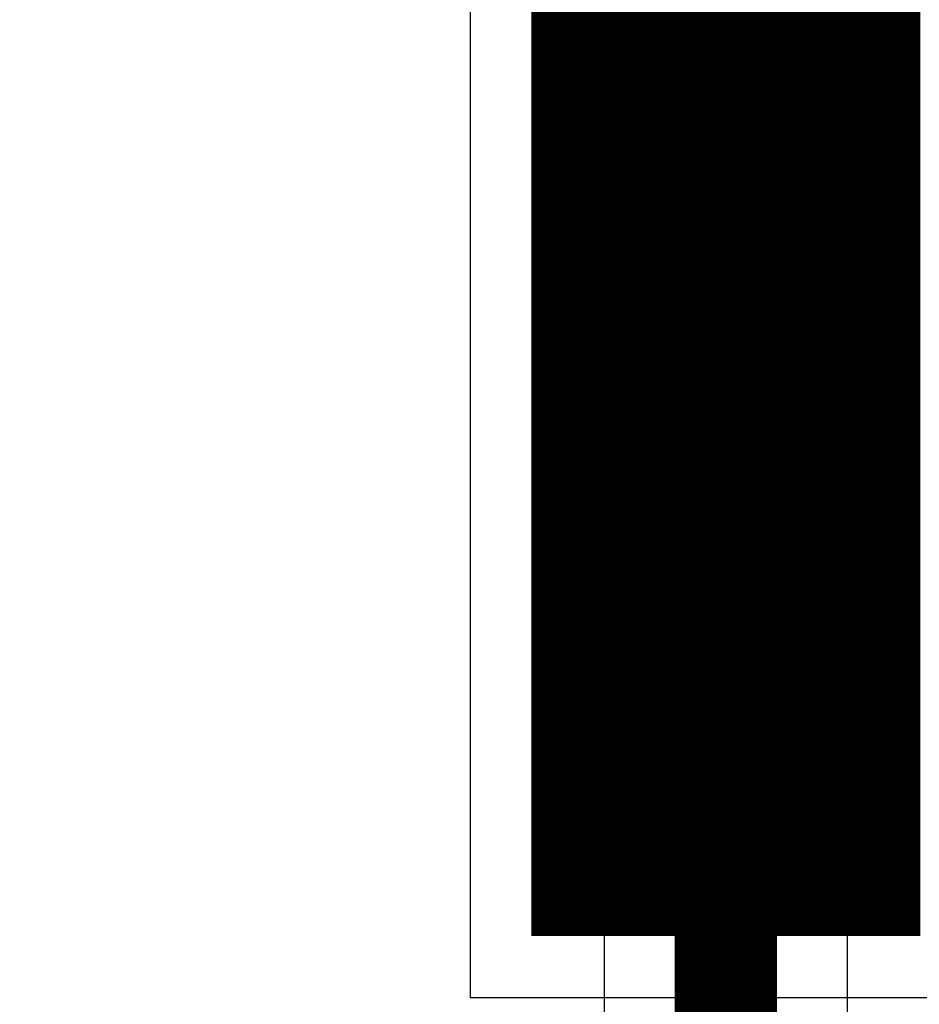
# Model space of a CAD drawing. Extents: x -1.5 to 9, y -3 to 5.
# Tile 189 of 256: x 0.196 to 0.328, y 3.564 to 3.708. Entities that reach past the tile are written whole.
import ezdxf

# ---------------------------------------------------------------- set-up
doc = ezdxf.new("R2010")
doc.units = 0
doc.layers.get('0').update_dxf_attribs({"linetype": 'CONTINUOUS'})
for name, color, linetype in [('qfn16-30-34-a_copper_signal_1', 1, 'CONTINUOUS'), ('qfn16-30-34-a_copper_signal_2', 1, 'CONTINUOUS'), ('qfn16-30-34-a_copper_signal_bot', 5, 'CONTINUOUS'), ('qfn16-30-34-a_copper_signal_top', 1, 'CONTINUOUS'), ('qfn16-30-34-a_drawing_1', 1, 'CONTINUOUS'), ('qfn16-30-34-a_drillmap_1', 1, 'CONTINUOUS'), ('qfn16-30-34-a_pth_drill', 1, 'CONTINUOUS'), ('qfn16-30-34-a_soldermask_top', 1, 'CONTINUOUS')]:
    doc.layers.add(name, color=color, linetype=linetype)

# ---------------------------------------------------------------- blocks, each defined once
blk = doc.blocks.new('D11')
at = {"const_width": 0.22}
blk.add_lwpolyline([(-0.0275, 0), (0.0275, 0)], dxfattribs=at)
blk = doc.blocks.new('D29')
at = {"const_width": 0.01}
blk.add_lwpolyline([(-0.005, 0, 1), (0.005, 0, 1)], format="xyb", close=True, dxfattribs=at)
blk = doc.blocks.new('D21')
at = {"const_width": 0.0075}
blk.add_lwpolyline([(-0.00375, 0, 1), (0.00375, 0, 1)], format="xyb", close=True, dxfattribs=at)
blk = doc.blocks.new('D35')
at = {"const_width": 0.0125}
blk.add_lwpolyline([(-0.00625, 0, 1), (0.00625, 0, 1)], format="xyb", close=True, dxfattribs=at)
blk = doc.blocks.new('D46')
at = {"const_width": 0.222}
blk.add_lwpolyline([(-0.0285, 0), (0.0285, 0)], dxfattribs=at)
blk = doc.blocks.new('D64')
at = {"const_width": 0.005}
blk.add_lwpolyline([(-0.0025, 0, 1), (0.0025, 0, 1)], format="xyb", close=True, dxfattribs=at)
blk = doc.blocks.new('D69')
at = {"const_width": 0.001667}
blk.add_lwpolyline([(-0.000833, 0, 1), (0.000833, 0, 1)], format="xyb", close=True, dxfattribs=at)
blk = doc.blocks.new('D44')
at = {"const_width": 0.0025}
blk.add_lwpolyline([(-0.00125, 0, 1), (0.00125, 0, 1)], format="xyb", close=True, dxfattribs=at)

msp = doc.modelspace()

# ---------------------------------------------------------------- linework, layer by layer
at = {"layer": 'qfn16-30-34-a_copper_signal_1', "color": 1}
msp.add_lwpolyline([(0.3, 3.673), (0.299874, 3.673), (0.299749, 3.672999), (0.299623, 3.672997), (0.299497, 3.672994), (0.299372, 3.67299), (0.299246, 3.672986), (0.299121, 3.672981), (0.298995, 3.672975), (0.29887, 3.672968), (0.298744, 3.672961), (0.298619, 3.672952), (0.298493, 3.672943), (0.298368, 3.672933), (0.298243, 3.672923), (0.298118, 3.672911), (0.297993, 3.672899), (0.297868, 3.672886), (0.297743, 3.672872), (0.297618, 3.672858), (0.297493, 3.672842), (0.297369, 3.672826), (0.297244, 3.672809), (0.29712, 3.672792), (0.296995, 3.672773), (0.296871, 3.672754), (0.296747, 3.672734), (0.296623, 3.672713), (0.2965, 3.672691), (0.296376, 3.672669), (0.296252, 3.672646), (0.296129, 3.672622), (0.296006, 3.672597), (0.295883, 3.672572), (0.29576, 3.672546), (0.295637, 3.672518), (0.295515, 3.672491), (0.295392, 3.672462), (0.29527, 3.672433), (0.295148, 3.672403), (0.295026, 3.672372), (0.294905, 3.67234), (0.294783, 3.672308), (0.294662, 3.672275), (0.294541, 3.672241), (0.29442, 3.672206), (0.2943, 3.672171), (0.294179, 3.672134), (0.294059, 3.672097), (0.293939, 3.67206), (0.29382, 3.672021), (0.2937, 3.671982), (0.293581, 3.671942), (0.293462, 3.671901), (0.293344, 3.67186), (0.293225, 3.671818), (0.293107, 3.671775), (0.292989, 3.671731), (0.292872, 3.671687), (0.292755, 3.671642), (0.292637, 3.671596), (0.292521, 3.671549), (0.292404, 3.671502), (0.292288, 3.671454), (0.292173, 3.671405), (0.292057, 3.671355), (0.291942, 3.671305), (0.291827, 3.671254), (0.291712, 3.671202), (0.291598, 3.67115), (0.291484, 3.671097), (0.291371, 3.671043), (0.291258, 3.670988), (0.291145, 3.670933), (0.291032, 3.670877), (0.29092, 3.67082), (0.290808, 3.670763), (0.290697, 3.670705), (0.290586, 3.670646), (0.290475, 3.670586), (0.290365, 3.670526), (0.290255, 3.670465), (0.290145, 3.670404), (0.290036, 3.670341), (0.289928, 3.670279), (0.289819, 3.670215), (0.289711, 3.670151), (0.289604, 3.670086), (0.289497, 3.67002), (0.28939, 3.669954), (0.289283, 3.669887), (0.289178, 3.669819), (0.289072, 3.669751), (0.288967, 3.669682), (0.288862, 3.669612), (0.288758, 3.669542), (0.288655, 3.669471), (0.288551, 3.669399), (0.288449, 3.669327), (0.288346, 3.669254), (0.288244, 3.66918), (0.288143, 3.669106), (0.288042, 3.669031), (0.287941, 3.668956), (0.287841, 3.66888), (0.287742, 3.668803), (0.287643, 3.668726), (0.287544, 3.668648), (0.287446, 3.668569), (0.287349, 3.66849), (0.287252, 3.66841), (0.287155, 3.66833), (0.287059, 3.668249), (0.286963, 3.668167), (0.286868, 3.668085), (0.286774, 3.668002), (0.28668, 3.667919), (0.286586, 3.667835), (0.286493, 3.66775), (0.286401, 3.667665), (0.286309, 3.667579), (0.286218, 3.667493), (0.286127, 3.667406), (0.286037, 3.667319), (0.285947, 3.667231), (0.285858, 3.667142), (0.285769, 3.667053), (0.285681, 3.666963), (0.285594, 3.666873), (0.285507, 3.666782), (0.285421, 3.666691), (0.285335, 3.666599), (0.28525, 3.666507), (0.285165, 3.666414), (0.285081, 3.66632), (0.284998, 3.666226), (0.284915, 3.666132), (0.284833, 3.666037), (0.284751, 3.665941), (0.28467, 3.665845), (0.28459, 3.665749), (0.28451, 3.665651), (0.284431, 3.665554), (0.284352, 3.665456), (0.284274, 3.665357), (0.284197, 3.665258), (0.28412, 3.665159), (0.284044, 3.665059), (0.283969, 3.664958), (0.283894, 3.664857), (0.28382, 3.664756), (0.283746, 3.664654), (0.283673, 3.664552), (0.283601, 3.664449), (0.283529, 3.664345), (0.283458, 3.664242), (0.283388, 3.664138), (0.283318, 3.664033), (0.283249, 3.663928), (0.283181, 3.663823), (0.283113, 3.663717), (0.283046, 3.66361), (0.28298, 3.663503), (0.282914, 3.663396), (0.282849, 3.663289), (0.282785, 3.663181), (0.282721, 3.663073), (0.282659, 3.662964), (0.282596, 3.662855), (0.282535, 3.662745), (0.282474, 3.662635), (0.282414, 3.662525), (0.282354, 3.662414), (0.282295, 3.662303), (0.282237, 3.662192), (0.28218, 3.66208), (0.282123, 3.661968), (0.282067, 3.661855), (0.282012, 3.661742), (0.281957, 3.661629), (0.281903, 3.661516), (0.28185, 3.661402), (0.281798, 3.661288), (0.281746, 3.661173), (0.281695, 3.661058), (0.281645, 3.660943), (0.281595, 3.660827), (0.281546, 3.660712), (0.281498, 3.660596), (0.281451, 3.660479), (0.281404, 3.660363), (0.281358, 3.660245), (0.281313, 3.660128), (0.281269, 3.660011), (0.281225, 3.659893), (0.281182, 3.659775), (0.28114, 3.659656), (0.281099, 3.659538), (0.281058, 3.659419), (0.281018, 3.6593), (0.280979, 3.65918), (0.28094, 3.659061), (0.280903, 3.658941), (0.280866, 3.658821), (0.280829, 3.6587), (0.280794, 3.65858), (0.280759, 3.658459), (0.280725, 3.658338), (0.280692, 3.658217), (0.28066, 3.658095), (0.280628, 3.657974), (0.280597, 3.657852), (0.280567, 3.65773), (0.280538, 3.657608), (0.280509, 3.657485), (0.280482, 3.657363), (0.280454, 3.65724), (0.280428, 3.657117), (0.280403, 3.656994), (0.280378, 3.656871), (0.280354, 3.656748), (0.280331, 3.656624), (0.280309, 3.656501), (0.280287, 3.656377), (0.280266, 3.656253), (0.280246, 3.656129), (0.280227, 3.656005), (0.280208, 3.65588), (0.280191, 3.655756), (0.280174, 3.655631), (0.280158, 3.655507), (0.280142, 3.655382), (0.280128, 3.655257), (0.280114, 3.655132), (0.280101, 3.655007), (0.280089, 3.654882), (0.280077, 3.654757), (0.280067, 3.654632), (0.280057, 3.654506), (0.280048, 3.654381), (0.280039, 3.654256), (0.280032, 3.65413), (0.280025, 3.654005), (0.280019, 3.653879), (0.280014, 3.653754), (0.28001, 3.653628), (0.280006, 3.653503), (0.280003, 3.653377), (0.280002, 3.653251), (0.28, 3.653126), (0.28, 3.653), (0.28, 3.652874), (0.280002, 3.652749), (0.280003, 3.652623), (0.280006, 3.652497), (0.28001, 3.652372), (0.280014, 3.652246), (0.280019, 3.652121), (0.280025, 3.651995), (0.280032, 3.65187), (0.280039, 3.651744), (0.280048, 3.651619), (0.280057, 3.651494), (0.280067, 3.651368), (0.280077, 3.651243), (0.280089, 3.651118), (0.280101, 3.650993), (0.280114, 3.650868), (0.280128, 3.650743), (0.280142, 3.650618), (0.280158, 3.650493), (0.280174, 3.650369), (0.280191, 3.650244), (0.280208, 3.65012), (0.280227, 3.649995), (0.280246, 3.649871), (0.280266, 3.649747), (0.280287, 3.649623), (0.280309, 3.649499), (0.280331, 3.649376), (0.280354, 3.649252), (0.280378, 3.649129), (0.280403, 3.649006), (0.280428, 3.648883), (0.280454, 3.64876), (0.280482, 3.648637), (0.280509, 3.648515), (0.280538, 3.648392), (0.280567, 3.64827), (0.280597, 3.648148), (0.280628, 3.648026), (0.28066, 3.647905), (0.280692, 3.647783), (0.280725, 3.647662), (0.280759, 3.647541), (0.280794, 3.64742), (0.280829, 3.6473), (0.280866, 3.647179), (0.280903, 3.647059), (0.28094, 3.646939), (0.280979, 3.64682), (0.281018, 3.6467), (0.281058, 3.646581), (0.281099, 3.646462), (0.28114, 3.646344), (0.281182, 3.646225), (0.281225, 3.646107), (0.281269, 3.645989), (0.281313, 3.645872), (0.281358, 3.645755), (0.281404, 3.645637), (0.281451, 3.645521), (0.281498, 3.645404), (0.281546, 3.645288), (0.281595, 3.645173), (0.281645, 3.645057), (0.281695, 3.644942), (0.281746, 3.644827), (0.281798, 3.644712), (0.28185, 3.644598), (0.281903, 3.644484), (0.281957, 3.644371), (0.282012, 3.644258), (0.282067, 3.644145), (0.282123, 3.644032), (0.28218, 3.64392), (0.282237, 3.643808), (0.282295, 3.643697), (0.282354, 3.643586), (0.282414, 3.643475), (0.282474, 3.643365), (0.282535, 3.643255), (0.282596, 3.643145), (0.282659, 3.643036), (0.282721, 3.642927), (0.282785, 3.642819), (0.282849, 3.642711), (0.282914, 3.642604), (0.28298, 3.642497), (0.283046, 3.64239), (0.283113, 3.642283), (0.283181, 3.642177), (0.283249, 3.642072), (0.283318, 3.641967), (0.283388, 3.641862), (0.283458, 3.641758), (0.283529, 3.641655), (0.283601, 3.641551), (0.283673, 3.641448), (0.283746, 3.641346), (0.28382, 3.641244), (0.283894, 3.641143), (0.283969, 3.641042), (0.284044, 3.640941), (0.28412, 3.640841), (0.284197, 3.640742), (0.284274, 3.640643), (0.284352, 3.640544), (0.284431, 3.640446), (0.28451, 3.640349), (0.28459, 3.640251), (0.28467, 3.640155), (0.284751, 3.640059), (0.284833, 3.639963), (0.284915, 3.639868), (0.284998, 3.639774), (0.285081, 3.63968), (0.285165, 3.639586), (0.28525, 3.639493), (0.285335, 3.639401), (0.285421, 3.639309), (0.285507, 3.639218), (0.285594, 3.639127), (0.285681, 3.639037), (0.285769, 3.638947), (0.285858, 3.638858), (0.285947, 3.638769), (0.286037, 3.638681), (0.286127, 3.638594), (0.286218, 3.638507), (0.286309, 3.638421), (0.286401, 3.638335), (0.286493, 3.63825), (0.286586, 3.638165), (0.28668, 3.638081), (0.286774, 3.637998), (0.286868, 3.637915), (0.286963, 3.637833), (0.287059, 3.637751), (0.287155, 3.63767), (0.287252, 3.63759), (0.287349, 3.63751), (0.287446, 3.637431), (0.287544, 3.637352), (0.287643, 3.637274), (0.287742, 3.637197), (0.287841, 3.63712), (0.287941, 3.637044), (0.288042, 3.636969), (0.288143, 3.636894), (0.288244, 3.63682), (0.288346, 3.636746), (0.288449, 3.636673), (0.288551, 3.636601), (0.288655, 3.636529), (0.288758, 3.636458), (0.288862, 3.636388), (0.288967, 3.636318), (0.289072, 3.636249), (0.289178, 3.636181), (0.289283, 3.636113), (0.28939, 3.636046), (0.289497, 3.63598), (0.289604, 3.635914), (0.289711, 3.635849), (0.289819, 3.635785), (0.289928, 3.635721), (0.290036, 3.635659), (0.290145, 3.635596), (0.290255, 3.635535), (0.290365, 3.635474), (0.290475, 3.635414), (0.290586, 3.635354), (0.290697, 3.635295), (0.290808, 3.635237), (0.29092, 3.63518), (0.291032, 3.635123), (0.291145, 3.635067), (0.291258, 3.635012), (0.291371, 3.634957), (0.291484, 3.634903), (0.291598, 3.63485), (0.291712, 3.634798), (0.291827, 3.634746), (0.291942, 3.634695), (0.292057, 3.634645), (0.292173, 3.634595), (0.292288, 3.634546), (0.292404, 3.634498), (0.292521, 3.634451), (0.292637, 3.634404), (0.292755, 3.634358), (0.292872, 3.634313), (0.292989, 3.634269), (0.293107, 3.634225), (0.293225, 3.634182), (0.293344, 3.63414), (0.293462, 3.634099), (0.293581, 3.634058), (0.2937, 3.634018), (0.29382, 3.633979), (0.293939, 3.63394), (0.294059, 3.633903), (0.294179, 3.633866), (0.2943, 3.633829), (0.29442, 3.633794), (0.294541, 3.633759), (0.294662, 3.633725), (0.294783, 3.633692), (0.294905, 3.63366), (0.295026, 3.633628), (0.295148, 3.633597), (0.29527, 3.633567), (0.295392, 3.633538), (0.295515, 3.633509), (0.295637, 3.633482), (0.29576, 3.633454), (0.295883, 3.633428), (0.296006, 3.633403), (0.296129, 3.633378), (0.296252, 3.633354), (0.296376, 3.633331), (0.2965, 3.633309), (0.296623, 3.633287), (0.296747, 3.633266), (0.296871, 3.633246), (0.296995, 3.633227), (0.29712, 3.633208), (0.297244, 3.633191), (0.297369, 3.633174), (0.297493, 3.633158), (0.297618, 3.633142), (0.297743, 3.633128), (0.297868, 3.633114), (0.297993, 3.633101), (0.298118, 3.633089), (0.298243, 3.633077), (0.298368, 3.633067), (0.298493, 3.633057), (0.298619, 3.633048), (0.298744, 3.633039), (0.29887, 3.633032), (0.298995, 3.633025), (0.299121, 3.633019), (0.299246, 3.633014), (0.299372, 3.63301), (0.299497, 3.633006), (0.299623, 3.633003), (0.299749, 3.633001), (0.299874, 3.633), (0.3, 3.633), (0.300126, 3.633), (0.300251, 3.633001), (0.300377, 3.633003), (0.300503, 3.633006), (0.300628, 3.63301), (0.300754, 3.633014), (0.300879, 3.633019), (0.301005, 3.633025), (0.30113, 3.633032), (0.301256, 3.633039), (0.301381, 3.633048), (0.301507, 3.633057), (0.301632, 3.633067), (0.301757, 3.633077), (0.301882, 3.633089), (0.302007, 3.633101), (0.302132, 3.633114), (0.302257, 3.633128), (0.302382, 3.633142), (0.302507, 3.633158), (0.302631, 3.633174), (0.302756, 3.633191), (0.30288, 3.633208), (0.303005, 3.633227), (0.303129, 3.633246), (0.303253, 3.633266), (0.303377, 3.633287), (0.3035, 3.633309), (0.303624, 3.633331), (0.303748, 3.633354), (0.303871, 3.633378), (0.303994, 3.633403), (0.304117, 3.633428), (0.30424, 3.633454), (0.304363, 3.633482), (0.304485, 3.633509), (0.304608, 3.633538), (0.30473, 3.633567), (0.304852, 3.633597), (0.304974, 3.633628), (0.305095, 3.63366), (0.305217, 3.633692), (0.305338, 3.633725), (0.305459, 3.633759), (0.30558, 3.633794), (0.3057, 3.633829), (0.305821, 3.633866), (0.305941, 3.633903), (0.306061, 3.63394), (0.30618, 3.633979), (0.3063, 3.634018), (0.306419, 3.634058), (0.306538, 3.634099), (0.306656, 3.63414), (0.306775, 3.634182), (0.306893, 3.634225), (0.307011, 3.634269), (0.307128, 3.634313), (0.307245, 3.634358), (0.307363, 3.634404), (0.307479, 3.634451), (0.307596, 3.634498), (0.307712, 3.634546), (0.307827, 3.634595), (0.307943, 3.634645), (0.308058, 3.634695), (0.308173, 3.634746), (0.308288, 3.634798), (0.308402, 3.63485), (0.308516, 3.634903), (0.308629, 3.634957), (0.308742, 3.635012), (0.308855, 3.635067), (0.308968, 3.635123), (0.30908, 3.63518), (0.309192, 3.635237), (0.309303, 3.635295), (0.309414, 3.635354), (0.309525, 3.635414), (0.309635, 3.635474), (0.309745, 3.635535), (0.309855, 3.635596), (0.309964, 3.635659), (0.310072, 3.635721), (0.310181, 3.635785), (0.310289, 3.635849), (0.310396, 3.635914), (0.310503, 3.63598), (0.31061, 3.636046), (0.310717, 3.636113), (0.310822, 3.636181), (0.310928, 3.636249), (0.311033, 3.636318), (0.311138, 3.636388), (0.311242, 3.636458), (0.311345, 3.636529), (0.311449, 3.636601), (0.311551, 3.636673), (0.311654, 3.636746), (0.311756, 3.63682), (0.311857, 3.636894), (0.311958, 3.636969), (0.312059, 3.637044), (0.312159, 3.63712), (0.312258, 3.637197), (0.312357, 3.637274), (0.312456, 3.637352), (0.312554, 3.637431), (0.312651, 3.63751), (0.312748, 3.63759), (0.312845, 3.63767), (0.312941, 3.637751), (0.313037, 3.637833), (0.313132, 3.637915), (0.313226, 3.637998), (0.31332, 3.638081), (0.313414, 3.638165), (0.313507, 3.63825), (0.313599, 3.638335), (0.313691, 3.638421), (0.313782, 3.638507), (0.313873, 3.638594), (0.313963, 3.638681), (0.314053, 3.638769), (0.314142, 3.638858), (0.314231, 3.638947), (0.314319, 3.639037), (0.314406, 3.639127), (0.314493, 3.639218), (0.314579, 3.639309), (0.314665, 3.639401), (0.31475, 3.639493), (0.314835, 3.639586), (0.314919, 3.63968), (0.315002, 3.639774), (0.315085, 3.639868), (0.315167, 3.639963), (0.315249, 3.640059), (0.31533, 3.640155), (0.31541, 3.640251), (0.31549, 3.640349), (0.315569, 3.640446), (0.315648, 3.640544), (0.315726, 3.640643), (0.315803, 3.640742), (0.31588, 3.640841), (0.315956, 3.640941), (0.316031, 3.641042), (0.316106, 3.641143), (0.31618, 3.641244), (0.316254, 3.641346), (0.316327, 3.641448), (0.316399, 3.641551), (0.316471, 3.641655), (0.316542, 3.641758), (0.316612, 3.641862), (0.316682, 3.641967), (0.316751, 3.642072), (0.316819, 3.642177), (0.316887, 3.642283), (0.316954, 3.64239), (0.31702, 3.642497), (0.317086, 3.642604), (0.317151, 3.642711), (0.317215, 3.642819), (0.317279, 3.642927), (0.317341, 3.643036), (0.317404, 3.643145), (0.317465, 3.643255), (0.317526, 3.643365), (0.317586, 3.643475), (0.317646, 3.643586), (0.317705, 3.643697), (0.317763, 3.643808), (0.31782, 3.64392), (0.317877, 3.644032), (0.317933, 3.644145), (0.317988, 3.644258), (0.318043, 3.644371), (0.318097, 3.644484), (0.31815, 3.644598), (0.318202, 3.644712), (0.318254, 3.644827), (0.318305, 3.644942), (0.318355, 3.645057), (0.318405, 3.645173), (0.318454, 3.645288), (0.318502, 3.645404), (0.318549, 3.645521), (0.318596, 3.645637), (0.318642, 3.645755), (0.318687, 3.645872), (0.318731, 3.645989), (0.318775, 3.646107), (0.318818, 3.646225), (0.31886, 3.646344), (0.318901, 3.646462), (0.318942, 3.646581), (0.318982, 3.6467), (0.319021, 3.64682), (0.31906, 3.646939), (0.319097, 3.647059), (0.319134, 3.647179), (0.319171, 3.6473), (0.319206, 3.64742), (0.319241, 3.647541), (0.319275, 3.647662), (0.319308, 3.647783), (0.31934, 3.647905), (0.319372, 3.648026), (0.319403, 3.648148), (0.319433, 3.64827), (0.319462, 3.648392), (0.319491, 3.648515), (0.319518, 3.648637), (0.319546, 3.64876), (0.319572, 3.648883), (0.319597, 3.649006), (0.319622, 3.649129), (0.319646, 3.649252), (0.319669, 3.649376), (0.319691, 3.649499), (0.319713, 3.649623), (0.319734, 3.649747), (0.319754, 3.649871), (0.319773, 3.649995), (0.319792, 3.65012), (0.319809, 3.650244), (0.319826, 3.650369), (0.319842, 3.650493), (0.319858, 3.650618), (0.319872, 3.650743), (0.319886, 3.650868), (0.319899, 3.650993), (0.319911, 3.651118), (0.319923, 3.651243), (0.319933, 3.651368), (0.319943, 3.651494), (0.319952, 3.651619), (0.319961, 3.651744), (0.319968, 3.65187), (0.319975, 3.651995), (0.319981, 3.652121), (0.319986, 3.652246), (0.31999, 3.652372), (0.319994, 3.652497), (0.319997, 3.652623), (0.319998, 3.652749), (0.32, 3.652874), (0.32, 3.653), (0.32, 3.653126), (0.319998, 3.653251), (0.319997, 3.653377), (0.319994, 3.653503), (0.31999, 3.653628), (0.319986, 3.653754), (0.319981, 3.653879), (0.319975, 3.654005), (0.319968, 3.65413), (0.319961, 3.654256), (0.319952, 3.654381), (0.319943, 3.654506), (0.319933, 3.654632), (0.319923, 3.654757), (0.319911, 3.654882), (0.319899, 3.655007), (0.319886, 3.655132), (0.319872, 3.655257), (0.319858, 3.655382), (0.319842, 3.655507), (0.319826, 3.655631), (0.319809, 3.655756), (0.319792, 3.65588), (0.319773, 3.656005), (0.319754, 3.656129), (0.319734, 3.656253), (0.319713, 3.656377), (0.319691, 3.656501), (0.319669, 3.656624), (0.319646, 3.656748), (0.319622, 3.656871), (0.319597, 3.656994), (0.319572, 3.657117), (0.319546, 3.65724), (0.319518, 3.657363), (0.319491, 3.657485), (0.319462, 3.657608), (0.319433, 3.65773), (0.319403, 3.657852), (0.319372, 3.657974), (0.31934, 3.658095), (0.319308, 3.658217), (0.319275, 3.658338), (0.319241, 3.658459), (0.319206, 3.65858), (0.319171, 3.6587), (0.319134, 3.658821), (0.319097, 3.658941), (0.31906, 3.659061), (0.319021, 3.65918), (0.318982, 3.6593), (0.318942, 3.659419), (0.318901, 3.659538), (0.31886, 3.659656), (0.318818, 3.659775), (0.318775, 3.659893), (0.318731, 3.660011), (0.318687, 3.660128), (0.318642, 3.660245), (0.318596, 3.660363), (0.318549, 3.660479), (0.318502, 3.660596), (0.318454, 3.660712), (0.318405, 3.660827), (0.318355, 3.660943), (0.318305, 3.661058), (0.318254, 3.661173), (0.318202, 3.661288), (0.31815, 3.661402), (0.318097, 3.661516), (0.318043, 3.661629), (0.317988, 3.661742), (0.317933, 3.661855), (0.317877, 3.661968), (0.31782, 3.66208), (0.317763, 3.662192), (0.317705, 3.662303), (0.317646, 3.662414), (0.317586, 3.662525), (0.317526, 3.662635), (0.317465, 3.662745), (0.317404, 3.662855), (0.317341, 3.662964), (0.317279, 3.663073), (0.317215, 3.663181), (0.317151, 3.663289), (0.317086, 3.663396), (0.31702, 3.663503), (0.316954, 3.66361), (0.316887, 3.663717), (0.316819, 3.663823), (0.316751, 3.663928), (0.316682, 3.664033), (0.316612, 3.664138), (0.316542, 3.664242), (0.316471, 3.664345), (0.316399, 3.664449), (0.316327, 3.664552), (0.316254, 3.664654), (0.31618, 3.664756), (0.316106, 3.664857), (0.316031, 3.664958), (0.315956, 3.665059), (0.31588, 3.665159), (0.315803, 3.665258), (0.315726, 3.665357), (0.315648, 3.665456), (0.315569, 3.665554), (0.31549, 3.665651), (0.31541, 3.665749), (0.31533, 3.665845), (0.315249, 3.665941), (0.315167, 3.666037), (0.315085, 3.666132), (0.315002, 3.666226), (0.314919, 3.66632), (0.314835, 3.666414), (0.31475, 3.666507), (0.314665, 3.666599), (0.314579, 3.666691), (0.314493, 3.666782), (0.314406, 3.666873), (0.314319, 3.666963), (0.314231, 3.667053), (0.314142, 3.667142), (0.314053, 3.667231), (0.313963, 3.667319), (0.313873, 3.667406), (0.313782, 3.667493), (0.313691, 3.667579), (0.313599, 3.667665), (0.313507, 3.66775), (0.313414, 3.667835), (0.31332, 3.667919), (0.313226, 3.668002), (0.313132, 3.668085), (0.313037, 3.668167), (0.312941, 3.668249), (0.312845, 3.66833), (0.312748, 3.66841), (0.312651, 3.66849), (0.312554, 3.668569), (0.312456, 3.668648), (0.312357, 3.668726), (0.312258, 3.668803), (0.312159, 3.66888), (0.312059, 3.668956), (0.311958, 3.669031), (0.311857, 3.669106), (0.311756, 3.66918), (0.311654, 3.669254), (0.311551, 3.669327), (0.311449, 3.669399), (0.311345, 3.669471), (0.311242, 3.669542), (0.311138, 3.669612), (0.311033, 3.669682), (0.310928, 3.669751), (0.310822, 3.669819), (0.310717, 3.669887), (0.31061, 3.669954), (0.310503, 3.67002), (0.310396, 3.670086), (0.310289, 3.670151), (0.310181, 3.670215), (0.310072, 3.670279), (0.309964, 3.670341), (0.309855, 3.670404), (0.309745, 3.670465), (0.309635, 3.670526), (0.309525, 3.670586), (0.309414, 3.670646), (0.309303, 3.670705), (0.309192, 3.670763), (0.30908, 3.67082), (0.308968, 3.670877), (0.308855, 3.670933), (0.308742, 3.670988), (0.308629, 3.671043), (0.308516, 3.671097), (0.308402, 3.67115), (0.308288, 3.671202), (0.308173, 3.671254), (0.308058, 3.671305), (0.307943, 3.671355), (0.307827, 3.671405), (0.307712, 3.671454), (0.307596, 3.671502), (0.307479, 3.671549), (0.307363, 3.671596), (0.307245, 3.671642), (0.307128, 3.671687), (0.307011, 3.671731), (0.306893, 3.671775), (0.306775, 3.671818), (0.306656, 3.67186), (0.306538, 3.671901), (0.306419, 3.671942), (0.3063, 3.671982), (0.30618, 3.672021), (0.306061, 3.67206), (0.305941, 3.672097), (0.305821, 3.672134), (0.3057, 3.672171), (0.30558, 3.672206), (0.305459, 3.672241), (0.305338, 3.672275), (0.305217, 3.672308), (0.305095, 3.67234), (0.304974, 3.672372), (0.304852, 3.672403), (0.30473, 3.672433), (0.304608, 3.672462), (0.304485, 3.672491), (0.304363, 3.672518), (0.30424, 3.672546), (0.304117, 3.672572), (0.303994, 3.672597), (0.303871, 3.672622), (0.303748, 3.672646), (0.303624, 3.672669), (0.3035, 3.672691), (0.303377, 3.672713), (0.303253, 3.672734), (0.303129, 3.672754), (0.303005, 3.672773), (0.30288, 3.672792), (0.302756, 3.672809), (0.302631, 3.672826), (0.302507, 3.672842), (0.302382, 3.672858), (0.302257, 3.672872), (0.302132, 3.672886), (0.302007, 3.672899), (0.301882, 3.672911), (0.301757, 3.672923), (0.301632, 3.672933), (0.301507, 3.672943), (0.301381, 3.672952), (0.301256, 3.672961), (0.30113, 3.672968), (0.301005, 3.672975), (0.300879, 3.672981), (0.300754, 3.672986), (0.300628, 3.67299), (0.300503, 3.672994), (0.300377, 3.672997), (0.300251, 3.672999), (0.300126, 3.673), (0.3, 3.673)], dxfattribs=at)
at = {"layer": 'qfn16-30-34-a_copper_signal_2', "color": 1}
msp.add_lwpolyline([(0.3, 3.673), (0.299874, 3.673), (0.299749, 3.672999), (0.299623, 3.672997), (0.299497, 3.672994), (0.299372, 3.67299), (0.299246, 3.672986), (0.299121, 3.672981), (0.298995, 3.672975), (0.29887, 3.672968), (0.298744, 3.672961), (0.298619, 3.672952), (0.298493, 3.672943), (0.298368, 3.672933), (0.298243, 3.672923), (0.298118, 3.672911), (0.297993, 3.672899), (0.297868, 3.672886), (0.297743, 3.672872), (0.297618, 3.672858), (0.297493, 3.672842), (0.297369, 3.672826), (0.297244, 3.672809), (0.29712, 3.672792), (0.296995, 3.672773), (0.296871, 3.672754), (0.296747, 3.672734), (0.296623, 3.672713), (0.2965, 3.672691), (0.296376, 3.672669), (0.296252, 3.672646), (0.296129, 3.672622), (0.296006, 3.672597), (0.295883, 3.672572), (0.29576, 3.672546), (0.295637, 3.672518), (0.295515, 3.672491), (0.295392, 3.672462), (0.29527, 3.672433), (0.295148, 3.672403), (0.295026, 3.672372), (0.294905, 3.67234), (0.294783, 3.672308), (0.294662, 3.672275), (0.294541, 3.672241), (0.29442, 3.672206), (0.2943, 3.672171), (0.294179, 3.672134), (0.294059, 3.672097), (0.293939, 3.67206), (0.29382, 3.672021), (0.2937, 3.671982), (0.293581, 3.671942), (0.293462, 3.671901), (0.293344, 3.67186), (0.293225, 3.671818), (0.293107, 3.671775), (0.292989, 3.671731), (0.292872, 3.671687), (0.292755, 3.671642), (0.292637, 3.671596), (0.292521, 3.671549), (0.292404, 3.671502), (0.292288, 3.671454), (0.292173, 3.671405), (0.292057, 3.671355), (0.291942, 3.671305), (0.291827, 3.671254), (0.291712, 3.671202), (0.291598, 3.67115), (0.291484, 3.671097), (0.291371, 3.671043), (0.291258, 3.670988), (0.291145, 3.670933), (0.291032, 3.670877), (0.29092, 3.67082), (0.290808, 3.670763), (0.290697, 3.670705), (0.290586, 3.670646), (0.290475, 3.670586), (0.290365, 3.670526), (0.290255, 3.670465), (0.290145, 3.670404), (0.290036, 3.670341), (0.289928, 3.670279), (0.289819, 3.670215), (0.289711, 3.670151), (0.289604, 3.670086), (0.289497, 3.67002), (0.28939, 3.669954), (0.289283, 3.669887), (0.289178, 3.669819), (0.289072, 3.669751), (0.288967, 3.669682), (0.288862, 3.669612), (0.288758, 3.669542), (0.288655, 3.669471), (0.288551, 3.669399), (0.288449, 3.669327), (0.288346, 3.669254), (0.288244, 3.66918), (0.288143, 3.669106), (0.288042, 3.669031), (0.287941, 3.668956), (0.287841, 3.66888), (0.287742, 3.668803), (0.287643, 3.668726), (0.287544, 3.668648), (0.287446, 3.668569), (0.287349, 3.66849), (0.287252, 3.66841), (0.287155, 3.66833), (0.287059, 3.668249), (0.286963, 3.668167), (0.286868, 3.668085), (0.286774, 3.668002), (0.28668, 3.667919), (0.286586, 3.667835), (0.286493, 3.66775), (0.286401, 3.667665), (0.286309, 3.667579), (0.286218, 3.667493), (0.286127, 3.667406), (0.286037, 3.667319), (0.285947, 3.667231), (0.285858, 3.667142), (0.285769, 3.667053), (0.285681, 3.666963), (0.285594, 3.666873), (0.285507, 3.666782), (0.285421, 3.666691), (0.285335, 3.666599), (0.28525, 3.666507), (0.285165, 3.666414), (0.285081, 3.66632), (0.284998, 3.666226), (0.284915, 3.666132), (0.284833, 3.666037), (0.284751, 3.665941), (0.28467, 3.665845), (0.28459, 3.665749), (0.28451, 3.665651), (0.284431, 3.665554), (0.284352, 3.665456), (0.284274, 3.665357), (0.284197, 3.665258), (0.28412, 3.665159), (0.284044, 3.665059), (0.283969, 3.664958), (0.283894, 3.664857), (0.28382, 3.664756), (0.283746, 3.664654), (0.283673, 3.664552), (0.283601, 3.664449), (0.283529, 3.664345), (0.283458, 3.664242), (0.283388, 3.664138), (0.283318, 3.664033), (0.283249, 3.663928), (0.283181, 3.663823), (0.283113, 3.663717), (0.283046, 3.66361), (0.28298, 3.663503), (0.282914, 3.663396), (0.282849, 3.663289), (0.282785, 3.663181), (0.282721, 3.663073), (0.282659, 3.662964), (0.282596, 3.662855), (0.282535, 3.662745), (0.282474, 3.662635), (0.282414, 3.662525), (0.282354, 3.662414), (0.282295, 3.662303), (0.282237, 3.662192), (0.28218, 3.66208), (0.282123, 3.661968), (0.282067, 3.661855), (0.282012, 3.661742), (0.281957, 3.661629), (0.281903, 3.661516), (0.28185, 3.661402), (0.281798, 3.661288), (0.281746, 3.661173), (0.281695, 3.661058), (0.281645, 3.660943), (0.281595, 3.660827), (0.281546, 3.660712), (0.281498, 3.660596), (0.281451, 3.660479), (0.281404, 3.660363), (0.281358, 3.660245), (0.281313, 3.660128), (0.281269, 3.660011), (0.281225, 3.659893), (0.281182, 3.659775), (0.28114, 3.659656), (0.281099, 3.659538), (0.281058, 3.659419), (0.281018, 3.6593), (0.280979, 3.65918), (0.28094, 3.659061), (0.280903, 3.658941), (0.280866, 3.658821), (0.280829, 3.6587), (0.280794, 3.65858), (0.280759, 3.658459), (0.280725, 3.658338), (0.280692, 3.658217), (0.28066, 3.658095), (0.280628, 3.657974), (0.280597, 3.657852), (0.280567, 3.65773), (0.280538, 3.657608), (0.280509, 3.657485), (0.280482, 3.657363), (0.280454, 3.65724), (0.280428, 3.657117), (0.280403, 3.656994), (0.280378, 3.656871), (0.280354, 3.656748), (0.280331, 3.656624), (0.280309, 3.656501), (0.280287, 3.656377), (0.280266, 3.656253), (0.280246, 3.656129), (0.280227, 3.656005), (0.280208, 3.65588), (0.280191, 3.655756), (0.280174, 3.655631), (0.280158, 3.655507), (0.280142, 3.655382), (0.280128, 3.655257), (0.280114, 3.655132), (0.280101, 3.655007), (0.280089, 3.654882), (0.280077, 3.654757), (0.280067, 3.654632), (0.280057, 3.654506), (0.280048, 3.654381), (0.280039, 3.654256), (0.280032, 3.65413), (0.280025, 3.654005), (0.280019, 3.653879), (0.280014, 3.653754), (0.28001, 3.653628), (0.280006, 3.653503), (0.280003, 3.653377), (0.280002, 3.653251), (0.28, 3.653126), (0.28, 3.653), (0.28, 3.652874), (0.280002, 3.652749), (0.280003, 3.652623), (0.280006, 3.652497), (0.28001, 3.652372), (0.280014, 3.652246), (0.280019, 3.652121), (0.280025, 3.651995), (0.280032, 3.65187), (0.280039, 3.651744), (0.280048, 3.651619), (0.280057, 3.651494), (0.280067, 3.651368), (0.280077, 3.651243), (0.280089, 3.651118), (0.280101, 3.650993), (0.280114, 3.650868), (0.280128, 3.650743), (0.280142, 3.650618), (0.280158, 3.650493), (0.280174, 3.650369), (0.280191, 3.650244), (0.280208, 3.65012), (0.280227, 3.649995), (0.280246, 3.649871), (0.280266, 3.649747), (0.280287, 3.649623), (0.280309, 3.649499), (0.280331, 3.649376), (0.280354, 3.649252), (0.280378, 3.649129), (0.280403, 3.649006), (0.280428, 3.648883), (0.280454, 3.64876), (0.280482, 3.648637), (0.280509, 3.648515), (0.280538, 3.648392), (0.280567, 3.64827), (0.280597, 3.648148), (0.280628, 3.648026), (0.28066, 3.647905), (0.280692, 3.647783), (0.280725, 3.647662), (0.280759, 3.647541), (0.280794, 3.64742), (0.280829, 3.6473), (0.280866, 3.647179), (0.280903, 3.647059), (0.28094, 3.646939), (0.280979, 3.64682), (0.281018, 3.6467), (0.281058, 3.646581), (0.281099, 3.646462), (0.28114, 3.646344), (0.281182, 3.646225), (0.281225, 3.646107), (0.281269, 3.645989), (0.281313, 3.645872), (0.281358, 3.645755), (0.281404, 3.645637), (0.281451, 3.645521), (0.281498, 3.645404), (0.281546, 3.645288), (0.281595, 3.645173), (0.281645, 3.645057), (0.281695, 3.644942), (0.281746, 3.644827), (0.281798, 3.644712), (0.28185, 3.644598), (0.281903, 3.644484), (0.281957, 3.644371), (0.282012, 3.644258), (0.282067, 3.644145), (0.282123, 3.644032), (0.28218, 3.64392), (0.282237, 3.643808), (0.282295, 3.643697), (0.282354, 3.643586), (0.282414, 3.643475), (0.282474, 3.643365), (0.282535, 3.643255), (0.282596, 3.643145), (0.282659, 3.643036), (0.282721, 3.642927), (0.282785, 3.642819), (0.282849, 3.642711), (0.282914, 3.642604), (0.28298, 3.642497), (0.283046, 3.64239), (0.283113, 3.642283), (0.283181, 3.642177), (0.283249, 3.642072), (0.283318, 3.641967), (0.283388, 3.641862), (0.283458, 3.641758), (0.283529, 3.641655), (0.283601, 3.641551), (0.283673, 3.641448), (0.283746, 3.641346), (0.28382, 3.641244), (0.283894, 3.641143), (0.283969, 3.641042), (0.284044, 3.640941), (0.28412, 3.640841), (0.284197, 3.640742), (0.284274, 3.640643), (0.284352, 3.640544), (0.284431, 3.640446), (0.28451, 3.640349), (0.28459, 3.640251), (0.28467, 3.640155), (0.284751, 3.640059), (0.284833, 3.639963), (0.284915, 3.639868), (0.284998, 3.639774), (0.285081, 3.63968), (0.285165, 3.639586), (0.28525, 3.639493), (0.285335, 3.639401), (0.285421, 3.639309), (0.285507, 3.639218), (0.285594, 3.639127), (0.285681, 3.639037), (0.285769, 3.638947), (0.285858, 3.638858), (0.285947, 3.638769), (0.286037, 3.638681), (0.286127, 3.638594), (0.286218, 3.638507), (0.286309, 3.638421), (0.286401, 3.638335), (0.286493, 3.63825), (0.286586, 3.638165), (0.28668, 3.638081), (0.286774, 3.637998), (0.286868, 3.637915), (0.286963, 3.637833), (0.287059, 3.637751), (0.287155, 3.63767), (0.287252, 3.63759), (0.287349, 3.63751), (0.287446, 3.637431), (0.287544, 3.637352), (0.287643, 3.637274), (0.287742, 3.637197), (0.287841, 3.63712), (0.287941, 3.637044), (0.288042, 3.636969), (0.288143, 3.636894), (0.288244, 3.63682), (0.288346, 3.636746), (0.288449, 3.636673), (0.288551, 3.636601), (0.288655, 3.636529), (0.288758, 3.636458), (0.288862, 3.636388), (0.288967, 3.636318), (0.289072, 3.636249), (0.289178, 3.636181), (0.289283, 3.636113), (0.28939, 3.636046), (0.289497, 3.63598), (0.289604, 3.635914), (0.289711, 3.635849), (0.289819, 3.635785), (0.289928, 3.635721), (0.290036, 3.635659), (0.290145, 3.635596), (0.290255, 3.635535), (0.290365, 3.635474), (0.290475, 3.635414), (0.290586, 3.635354), (0.290697, 3.635295), (0.290808, 3.635237), (0.29092, 3.63518), (0.291032, 3.635123), (0.291145, 3.635067), (0.291258, 3.635012), (0.291371, 3.634957), (0.291484, 3.634903), (0.291598, 3.63485), (0.291712, 3.634798), (0.291827, 3.634746), (0.291942, 3.634695), (0.292057, 3.634645), (0.292173, 3.634595), (0.292288, 3.634546), (0.292404, 3.634498), (0.292521, 3.634451), (0.292637, 3.634404), (0.292755, 3.634358), (0.292872, 3.634313), (0.292989, 3.634269), (0.293107, 3.634225), (0.293225, 3.634182), (0.293344, 3.63414), (0.293462, 3.634099), (0.293581, 3.634058), (0.2937, 3.634018), (0.29382, 3.633979), (0.293939, 3.63394), (0.294059, 3.633903), (0.294179, 3.633866), (0.2943, 3.633829), (0.29442, 3.633794), (0.294541, 3.633759), (0.294662, 3.633725), (0.294783, 3.633692), (0.294905, 3.63366), (0.295026, 3.633628), (0.295148, 3.633597), (0.29527, 3.633567), (0.295392, 3.633538), (0.295515, 3.633509), (0.295637, 3.633482), (0.29576, 3.633454), (0.295883, 3.633428), (0.296006, 3.633403), (0.296129, 3.633378), (0.296252, 3.633354), (0.296376, 3.633331), (0.2965, 3.633309), (0.296623, 3.633287), (0.296747, 3.633266), (0.296871, 3.633246), (0.296995, 3.633227), (0.29712, 3.633208), (0.297244, 3.633191), (0.297369, 3.633174), (0.297493, 3.633158), (0.297618, 3.633142), (0.297743, 3.633128), (0.297868, 3.633114), (0.297993, 3.633101), (0.298118, 3.633089), (0.298243, 3.633077), (0.298368, 3.633067), (0.298493, 3.633057), (0.298619, 3.633048), (0.298744, 3.633039), (0.29887, 3.633032), (0.298995, 3.633025), (0.299121, 3.633019), (0.299246, 3.633014), (0.299372, 3.63301), (0.299497, 3.633006), (0.299623, 3.633003), (0.299749, 3.633001), (0.299874, 3.633), (0.3, 3.633), (0.300126, 3.633), (0.300251, 3.633001), (0.300377, 3.633003), (0.300503, 3.633006), (0.300628, 3.63301), (0.300754, 3.633014), (0.300879, 3.633019), (0.301005, 3.633025), (0.30113, 3.633032), (0.301256, 3.633039), (0.301381, 3.633048), (0.301507, 3.633057), (0.301632, 3.633067), (0.301757, 3.633077), (0.301882, 3.633089), (0.302007, 3.633101), (0.302132, 3.633114), (0.302257, 3.633128), (0.302382, 3.633142), (0.302507, 3.633158), (0.302631, 3.633174), (0.302756, 3.633191), (0.30288, 3.633208), (0.303005, 3.633227), (0.303129, 3.633246), (0.303253, 3.633266), (0.303377, 3.633287), (0.3035, 3.633309), (0.303624, 3.633331), (0.303748, 3.633354), (0.303871, 3.633378), (0.303994, 3.633403), (0.304117, 3.633428), (0.30424, 3.633454), (0.304363, 3.633482), (0.304485, 3.633509), (0.304608, 3.633538), (0.30473, 3.633567), (0.304852, 3.633597), (0.304974, 3.633628), (0.305095, 3.63366), (0.305217, 3.633692), (0.305338, 3.633725), (0.305459, 3.633759), (0.30558, 3.633794), (0.3057, 3.633829), (0.305821, 3.633866), (0.305941, 3.633903), (0.306061, 3.63394), (0.30618, 3.633979), (0.3063, 3.634018), (0.306419, 3.634058), (0.306538, 3.634099), (0.306656, 3.63414), (0.306775, 3.634182), (0.306893, 3.634225), (0.307011, 3.634269), (0.307128, 3.634313), (0.307245, 3.634358), (0.307363, 3.634404), (0.307479, 3.634451), (0.307596, 3.634498), (0.307712, 3.634546), (0.307827, 3.634595), (0.307943, 3.634645), (0.308058, 3.634695), (0.308173, 3.634746), (0.308288, 3.634798), (0.308402, 3.63485), (0.308516, 3.634903), (0.308629, 3.634957), (0.308742, 3.635012), (0.308855, 3.635067), (0.308968, 3.635123), (0.30908, 3.63518), (0.309192, 3.635237), (0.309303, 3.635295), (0.309414, 3.635354), (0.309525, 3.635414), (0.309635, 3.635474), (0.309745, 3.635535), (0.309855, 3.635596), (0.309964, 3.635659), (0.310072, 3.635721), (0.310181, 3.635785), (0.310289, 3.635849), (0.310396, 3.635914), (0.310503, 3.63598), (0.31061, 3.636046), (0.310717, 3.636113), (0.310822, 3.636181), (0.310928, 3.636249), (0.311033, 3.636318), (0.311138, 3.636388), (0.311242, 3.636458), (0.311345, 3.636529), (0.311449, 3.636601), (0.311551, 3.636673), (0.311654, 3.636746), (0.311756, 3.63682), (0.311857, 3.636894), (0.311958, 3.636969), (0.312059, 3.637044), (0.312159, 3.63712), (0.312258, 3.637197), (0.312357, 3.637274), (0.312456, 3.637352), (0.312554, 3.637431), (0.312651, 3.63751), (0.312748, 3.63759), (0.312845, 3.63767), (0.312941, 3.637751), (0.313037, 3.637833), (0.313132, 3.637915), (0.313226, 3.637998), (0.31332, 3.638081), (0.313414, 3.638165), (0.313507, 3.63825), (0.313599, 3.638335), (0.313691, 3.638421), (0.313782, 3.638507), (0.313873, 3.638594), (0.313963, 3.638681), (0.314053, 3.638769), (0.314142, 3.638858), (0.314231, 3.638947), (0.314319, 3.639037), (0.314406, 3.639127), (0.314493, 3.639218), (0.314579, 3.639309), (0.314665, 3.639401), (0.31475, 3.639493), (0.314835, 3.639586), (0.314919, 3.63968), (0.315002, 3.639774), (0.315085, 3.639868), (0.315167, 3.639963), (0.315249, 3.640059), (0.31533, 3.640155), (0.31541, 3.640251), (0.31549, 3.640349), (0.315569, 3.640446), (0.315648, 3.640544), (0.315726, 3.640643), (0.315803, 3.640742), (0.31588, 3.640841), (0.315956, 3.640941), (0.316031, 3.641042), (0.316106, 3.641143), (0.31618, 3.641244), (0.316254, 3.641346), (0.316327, 3.641448), (0.316399, 3.641551), (0.316471, 3.641655), (0.316542, 3.641758), (0.316612, 3.641862), (0.316682, 3.641967), (0.316751, 3.642072), (0.316819, 3.642177), (0.316887, 3.642283), (0.316954, 3.64239), (0.31702, 3.642497), (0.317086, 3.642604), (0.317151, 3.642711), (0.317215, 3.642819), (0.317279, 3.642927), (0.317341, 3.643036), (0.317404, 3.643145), (0.317465, 3.643255), (0.317526, 3.643365), (0.317586, 3.643475), (0.317646, 3.643586), (0.317705, 3.643697), (0.317763, 3.643808), (0.31782, 3.64392), (0.317877, 3.644032), (0.317933, 3.644145), (0.317988, 3.644258), (0.318043, 3.644371), (0.318097, 3.644484), (0.31815, 3.644598), (0.318202, 3.644712), (0.318254, 3.644827), (0.318305, 3.644942), (0.318355, 3.645057), (0.318405, 3.645173), (0.318454, 3.645288), (0.318502, 3.645404), (0.318549, 3.645521), (0.318596, 3.645637), (0.318642, 3.645755), (0.318687, 3.645872), (0.318731, 3.645989), (0.318775, 3.646107), (0.318818, 3.646225), (0.31886, 3.646344), (0.318901, 3.646462), (0.318942, 3.646581), (0.318982, 3.6467), (0.319021, 3.64682), (0.31906, 3.646939), (0.319097, 3.647059), (0.319134, 3.647179), (0.319171, 3.6473), (0.319206, 3.64742), (0.319241, 3.647541), (0.319275, 3.647662), (0.319308, 3.647783), (0.31934, 3.647905), (0.319372, 3.648026), (0.319403, 3.648148), (0.319433, 3.64827), (0.319462, 3.648392), (0.319491, 3.648515), (0.319518, 3.648637), (0.319546, 3.64876), (0.319572, 3.648883), (0.319597, 3.649006), (0.319622, 3.649129), (0.319646, 3.649252), (0.319669, 3.649376), (0.319691, 3.649499), (0.319713, 3.649623), (0.319734, 3.649747), (0.319754, 3.649871), (0.319773, 3.649995), (0.319792, 3.65012), (0.319809, 3.650244), (0.319826, 3.650369), (0.319842, 3.650493), (0.319858, 3.650618), (0.319872, 3.650743), (0.319886, 3.650868), (0.319899, 3.650993), (0.319911, 3.651118), (0.319923, 3.651243), (0.319933, 3.651368), (0.319943, 3.651494), (0.319952, 3.651619), (0.319961, 3.651744), (0.319968, 3.65187), (0.319975, 3.651995), (0.319981, 3.652121), (0.319986, 3.652246), (0.31999, 3.652372), (0.319994, 3.652497), (0.319997, 3.652623), (0.319998, 3.652749), (0.32, 3.652874), (0.32, 3.653), (0.32, 3.653126), (0.319998, 3.653251), (0.319997, 3.653377), (0.319994, 3.653503), (0.31999, 3.653628), (0.319986, 3.653754), (0.319981, 3.653879), (0.319975, 3.654005), (0.319968, 3.65413), (0.319961, 3.654256), (0.319952, 3.654381), (0.319943, 3.654506), (0.319933, 3.654632), (0.319923, 3.654757), (0.319911, 3.654882), (0.319899, 3.655007), (0.319886, 3.655132), (0.319872, 3.655257), (0.319858, 3.655382), (0.319842, 3.655507), (0.319826, 3.655631), (0.319809, 3.655756), (0.319792, 3.65588), (0.319773, 3.656005), (0.319754, 3.656129), (0.319734, 3.656253), (0.319713, 3.656377), (0.319691, 3.656501), (0.319669, 3.656624), (0.319646, 3.656748), (0.319622, 3.656871), (0.319597, 3.656994), (0.319572, 3.657117), (0.319546, 3.65724), (0.319518, 3.657363), (0.319491, 3.657485), (0.319462, 3.657608), (0.319433, 3.65773), (0.319403, 3.657852), (0.319372, 3.657974), (0.31934, 3.658095), (0.319308, 3.658217), (0.319275, 3.658338), (0.319241, 3.658459), (0.319206, 3.65858), (0.319171, 3.6587), (0.319134, 3.658821), (0.319097, 3.658941), (0.31906, 3.659061), (0.319021, 3.65918), (0.318982, 3.6593), (0.318942, 3.659419), (0.318901, 3.659538), (0.31886, 3.659656), (0.318818, 3.659775), (0.318775, 3.659893), (0.318731, 3.660011), (0.318687, 3.660128), (0.318642, 3.660245), (0.318596, 3.660363), (0.318549, 3.660479), (0.318502, 3.660596), (0.318454, 3.660712), (0.318405, 3.660827), (0.318355, 3.660943), (0.318305, 3.661058), (0.318254, 3.661173), (0.318202, 3.661288), (0.31815, 3.661402), (0.318097, 3.661516), (0.318043, 3.661629), (0.317988, 3.661742), (0.317933, 3.661855), (0.317877, 3.661968), (0.31782, 3.66208), (0.317763, 3.662192), (0.317705, 3.662303), (0.317646, 3.662414), (0.317586, 3.662525), (0.317526, 3.662635), (0.317465, 3.662745), (0.317404, 3.662855), (0.317341, 3.662964), (0.317279, 3.663073), (0.317215, 3.663181), (0.317151, 3.663289), (0.317086, 3.663396), (0.31702, 3.663503), (0.316954, 3.66361), (0.316887, 3.663717), (0.316819, 3.663823), (0.316751, 3.663928), (0.316682, 3.664033), (0.316612, 3.664138), (0.316542, 3.664242), (0.316471, 3.664345), (0.316399, 3.664449), (0.316327, 3.664552), (0.316254, 3.664654), (0.31618, 3.664756), (0.316106, 3.664857), (0.316031, 3.664958), (0.315956, 3.665059), (0.31588, 3.665159), (0.315803, 3.665258), (0.315726, 3.665357), (0.315648, 3.665456), (0.315569, 3.665554), (0.31549, 3.665651), (0.31541, 3.665749), (0.31533, 3.665845), (0.315249, 3.665941), (0.315167, 3.666037), (0.315085, 3.666132), (0.315002, 3.666226), (0.314919, 3.66632), (0.314835, 3.666414), (0.31475, 3.666507), (0.314665, 3.666599), (0.314579, 3.666691), (0.314493, 3.666782), (0.314406, 3.666873), (0.314319, 3.666963), (0.314231, 3.667053), (0.314142, 3.667142), (0.314053, 3.667231), (0.313963, 3.667319), (0.313873, 3.667406), (0.313782, 3.667493), (0.313691, 3.667579), (0.313599, 3.667665), (0.313507, 3.66775), (0.313414, 3.667835), (0.31332, 3.667919), (0.313226, 3.668002), (0.313132, 3.668085), (0.313037, 3.668167), (0.312941, 3.668249), (0.312845, 3.66833), (0.312748, 3.66841), (0.312651, 3.66849), (0.312554, 3.668569), (0.312456, 3.668648), (0.312357, 3.668726), (0.312258, 3.668803), (0.312159, 3.66888), (0.312059, 3.668956), (0.311958, 3.669031), (0.311857, 3.669106), (0.311756, 3.66918), (0.311654, 3.669254), (0.311551, 3.669327), (0.311449, 3.669399), (0.311345, 3.669471), (0.311242, 3.669542), (0.311138, 3.669612), (0.311033, 3.669682), (0.310928, 3.669751), (0.310822, 3.669819), (0.310717, 3.669887), (0.31061, 3.669954), (0.310503, 3.67002), (0.310396, 3.670086), (0.310289, 3.670151), (0.310181, 3.670215), (0.310072, 3.670279), (0.309964, 3.670341), (0.309855, 3.670404), (0.309745, 3.670465), (0.309635, 3.670526), (0.309525, 3.670586), (0.309414, 3.670646), (0.309303, 3.670705), (0.309192, 3.670763), (0.30908, 3.67082), (0.308968, 3.670877), (0.308855, 3.670933), (0.308742, 3.670988), (0.308629, 3.671043), (0.308516, 3.671097), (0.308402, 3.67115), (0.308288, 3.671202), (0.308173, 3.671254), (0.308058, 3.671305), (0.307943, 3.671355), (0.307827, 3.671405), (0.307712, 3.671454), (0.307596, 3.671502), (0.307479, 3.671549), (0.307363, 3.671596), (0.307245, 3.671642), (0.307128, 3.671687), (0.307011, 3.671731), (0.306893, 3.671775), (0.306775, 3.671818), (0.306656, 3.67186), (0.306538, 3.671901), (0.306419, 3.671942), (0.3063, 3.671982), (0.30618, 3.672021), (0.306061, 3.67206), (0.305941, 3.672097), (0.305821, 3.672134), (0.3057, 3.672171), (0.30558, 3.672206), (0.305459, 3.672241), (0.305338, 3.672275), (0.305217, 3.672308), (0.305095, 3.67234), (0.304974, 3.672372), (0.304852, 3.672403), (0.30473, 3.672433), (0.304608, 3.672462), (0.304485, 3.672491), (0.304363, 3.672518), (0.30424, 3.672546), (0.304117, 3.672572), (0.303994, 3.672597), (0.303871, 3.672622), (0.303748, 3.672646), (0.303624, 3.672669), (0.3035, 3.672691), (0.303377, 3.672713), (0.303253, 3.672734), (0.303129, 3.672754), (0.303005, 3.672773), (0.30288, 3.672792), (0.302756, 3.672809), (0.302631, 3.672826), (0.302507, 3.672842), (0.302382, 3.672858), (0.302257, 3.672872), (0.302132, 3.672886), (0.302007, 3.672899), (0.301882, 3.672911), (0.301757, 3.672923), (0.301632, 3.672933), (0.301507, 3.672943), (0.301381, 3.672952), (0.301256, 3.672961), (0.30113, 3.672968), (0.301005, 3.672975), (0.300879, 3.672981), (0.300754, 3.672986), (0.300628, 3.67299), (0.300503, 3.672994), (0.300377, 3.672997), (0.300251, 3.672999), (0.300126, 3.673), (0.3, 3.673)], dxfattribs=at)
at = {"layer": 'qfn16-30-34-a_copper_signal_bot', "color": 5}
msp.add_lwpolyline([(0.317843, 3.472391), (0.317843, 3.639205), (0.321195, 3.644221), (0.322941, 3.653), (0.322941, 3.733), (0.321195, 3.741779), (0.316222, 3.749222), (0.308779, 3.754195), (0.3, 3.755941), (0.291221, 3.754195), (0.283778, 3.749222), (0.278805, 3.741779), (0.277059, 3.733), (0.277059, 3.653), (0.278805, 3.644221), (0.282157, 3.639205), (0.282157, 3.465)], dxfattribs=at)
for points, const_width in [([(0.3, 3.653), (0.3, 3.733)], 0.025), ([(0.3, 3.653), (0.3, 3.7)], 0.015), ([(0.3, 3.465), (0.3, 3.653)], 0.015)]:
    msp.add_lwpolyline(points, dxfattribs=dict(at, const_width=const_width))
at = {"layer": 'qfn16-30-34-a_copper_signal_top', "color": 1}
msp.add_lwpolyline([(0.005412, 1.255472), (0.005412, 3.794588), (0.2625, 3.794588), (0.2625, 3.565), (0.3375, 3.565), (0.3375, 3.794588), (0.3625, 3.794588), (0.3625, 3.565), (0.4375, 3.565), (0.4375, 3.794588), (0.4625, 3.794588), (0.4625, 3.565), (0.5375, 3.565), (0.5375, 3.794588), (0.7625, 3.794588), (0.7625, 3.565)], dxfattribs=at)
at = {"layer": 'qfn16-30-34-a_drawing_1', "color": 1, "const_width": 0.003}
for points in [[(0.285559, 3.666328), (0.285559, 3.633006)], [(0.302221, 3.666328), (0.285559, 3.666328)], [(0.307774, 3.660774), (0.302221, 3.666328)], [(0.307774, 3.655221), (0.307774, 3.660774)], [(0.302221, 3.649667), (0.307774, 3.655221)], [(0.302221, 3.649667), (0.285559, 3.649667)], [(0.285559, 3.649667), (0.302221, 3.649667)], [(0.307774, 3.644113), (0.302221, 3.649667)], [(0.307774, 3.638559), (0.307774, 3.644113)], [(0.302221, 3.633006), (0.307774, 3.638559)], [(0.285559, 3.633006), (0.302221, 3.633006)]]:
    msp.add_lwpolyline(points, dxfattribs=at)
at = {"layer": 'qfn16-30-34-a_drillmap_1', "color": 1, "const_width": 0.005}
for points in [[(0.3, 3.648), (0.3, 3.658)], [(0.295, 3.653), (0.305, 3.653)]]:
    msp.add_lwpolyline(points, dxfattribs=at)

# ---------------------------------------------------------------- block references
at = {"layer": 'qfn16-30-34-a_copper_signal_1'}
msp.add_blockref('D29', (0.3, 3.653), dxfattribs=at)
at = {"layer": 'qfn16-30-34-a_copper_signal_2'}
msp.add_blockref('D29', (0.3, 3.653), dxfattribs=at)
at = {"layer": 'qfn16-30-34-a_copper_signal_bot'}
for name, p in [('D21', (0.3, 3.7)), ('D35', (0.3, 3.653)), ('D29', (0.3, 3.653)), ('D21', (0.3, 3.653))]:
    msp.add_blockref(name, p, dxfattribs=at)
at = {"layer": 'qfn16-30-34-a_copper_signal_top'}
for name, p in [('D11', (0.3, 3.685)), ('D11', (0.4, 3.685)), ('D29', (0.3, 3.653))]:
    msp.add_blockref(name, p, dxfattribs=at)
at = {"layer": 'qfn16-30-34-a_drawing_1'}
for p in [(0.285559, 3.666328), (0.285559, 3.666328), (0.302221, 3.666328), (0.307774, 3.660774), (0.307774, 3.655221), (0.285559, 3.649667), (0.302221, 3.649667), (0.302221, 3.649667), (0.307774, 3.644113), (0.307774, 3.638559), (0.285559, 3.633006), (0.302221, 3.633006)]:
    msp.add_blockref('D69', p, dxfattribs=at)
at = {"layer": 'qfn16-30-34-a_drillmap_1'}
for p in [(0.3, 3.658), (0.295, 3.653), (0.305, 3.653), (0.3, 3.648)]:
    msp.add_blockref('D44', p, dxfattribs=at)
at = {"layer": 'qfn16-30-34-a_pth_drill'}
msp.add_blockref('D64', (0.3, 3.653), dxfattribs=at)
at = {"layer": 'qfn16-30-34-a_soldermask_top'}
for p in [(0.3, 3.685), (0.4, 3.685)]:
    msp.add_blockref('D46', p, dxfattribs=at)

doc.saveas('drawing.dxf')
